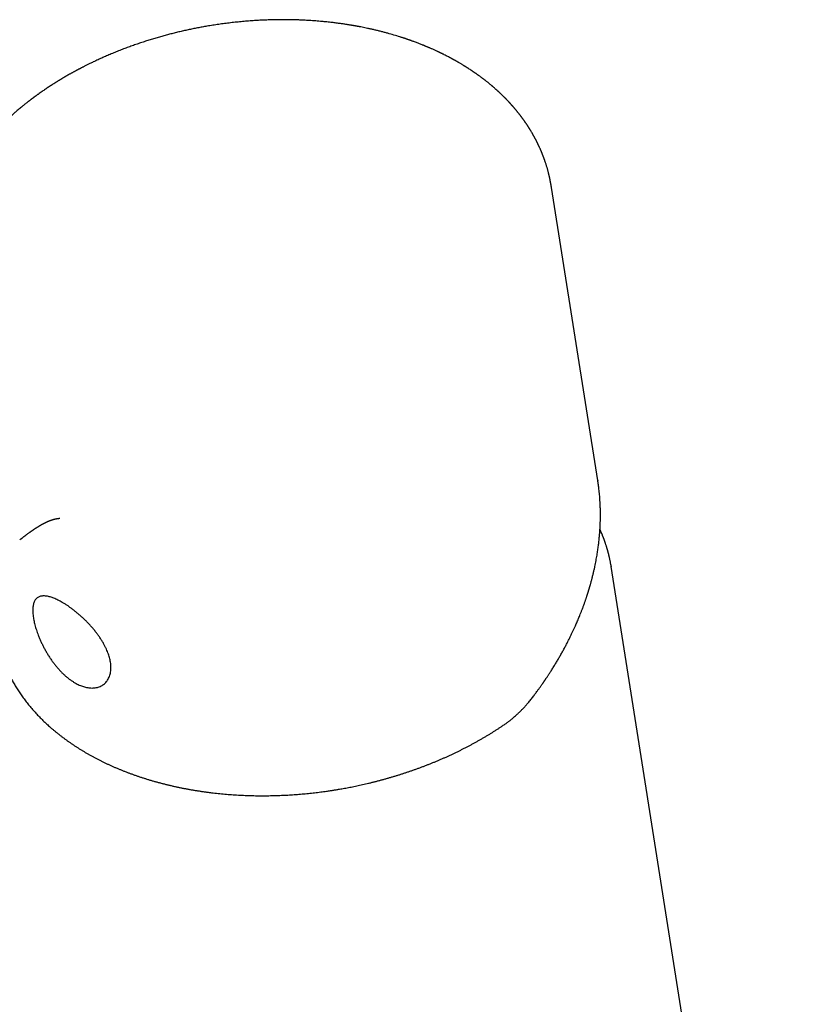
# Model space of a CAD drawing. Header units: millimetres. Extents: x 8 to 536, y 12 to 440.
# Tile 7 of 11: x 469 to 528, y 147 to 221. Entities that reach past the tile are written whole.
import ezdxf

# ---------------------------------------------------------------- set-up
doc = ezdxf.new("R2010")
doc.units = ezdxf.units.MM

msp = doc.modelspace()

# ---------------------------------------------------------------- linework, layer by layer
at = {"color": 7, "linetype": 'Continuous', "lineweight": 30}
for p, q in [((509.161, 208.304), (509.161, 208.301)), ((512.646, 186.278), (509.163, 208.301)), ((512.644, 186.278), (512.649, 186.25)), ((512.65, 186.25), (512.649, 186.255)), ((513.651, 179.827), (513.654, 179.81)), ((528.027, 88.928), (513.655, 179.81))]:
    msp.add_line(p, q, dxfattribs=at)
for points, knots in [([(509.163, 208.304), (509.162, 208.315), (509.159, 208.334), (509.155, 208.359), (509.151, 208.378), (509.149, 208.392), (509.145, 208.417), (509.139, 208.452), (509.132, 208.497), (509.124, 208.543), (509.115, 208.593), (509.105, 208.646), (509.096, 208.696), (509.087, 208.74), (509.08, 208.78), (509.072, 208.818), (509.065, 208.856), (509.057, 208.894), (509.049, 208.932), (509.041, 208.972), (509.032, 209.012), (509.024, 209.051), (509.016, 209.084), (509.01, 209.112), (509.005, 209.135), (509, 209.156), (508.995, 209.175), (508.99, 209.198), (508.983, 209.227), (508.975, 209.263), (508.964, 209.306), (508.954, 209.349), (508.943, 209.392), (508.928, 209.453), (508.907, 209.533), (508.88, 209.633), (508.852, 209.731), (508.825, 209.825), (508.796, 209.921), (508.766, 210.017), (508.737, 210.11), (508.71, 210.191), (508.686, 210.264), (508.664, 210.326), (508.644, 210.385), (508.624, 210.442), (508.603, 210.498), (508.581, 210.558), (508.56, 210.615), (508.541, 210.666), (508.525, 210.708), (508.511, 210.743), (508.499, 210.773), (508.488, 210.801), (508.476, 210.832), (508.462, 210.867), (508.447, 210.904), (508.43, 210.945), (508.412, 210.989), (508.395, 211.029), (508.381, 211.062), (508.372, 211.084), (508.364, 211.101), (508.357, 211.119), (508.347, 211.141), (508.334, 211.172), (508.318, 211.209), (508.297, 211.255), (508.274, 211.306), (508.248, 211.363), (508.227, 211.41), (508.21, 211.445), (508.2, 211.467), (508.191, 211.486), (508.184, 211.502), (508.176, 211.517), (508.167, 211.536), (508.155, 211.562), (508.14, 211.592), (508.122, 211.631), (508.102, 211.672), (508.082, 211.712), (508.065, 211.745), (508.051, 211.773), (508.038, 211.799), (508.025, 211.823), (508.013, 211.848), (507.999, 211.875), (507.983, 211.904), (507.965, 211.939), (507.944, 211.979), (507.924, 212.018), (507.904, 212.054), (507.886, 212.087), (507.868, 212.12), (507.85, 212.153), (507.832, 212.186), (507.815, 212.216), (507.801, 212.242), (507.79, 212.261), (507.781, 212.277), (507.772, 212.292), (507.762, 212.309), (507.75, 212.332), (507.734, 212.358), (507.718, 212.387), (507.694, 212.428), (507.664, 212.478), (507.629, 212.538), (507.594, 212.595), (507.565, 212.643), (507.541, 212.681), (507.524, 212.709), (507.51, 212.732), (507.497, 212.753), (507.484, 212.773), (507.469, 212.797), (507.45, 212.828), (507.426, 212.864), (507.401, 212.904), (507.374, 212.944), (507.349, 212.983), (507.323, 213.022), (507.298, 213.06), (507.274, 213.096), (507.251, 213.129), (507.231, 213.159), (507.213, 213.185), (507.195, 213.21), (507.178, 213.236), (507.158, 213.264), (507.137, 213.294), (507.114, 213.327), (507.088, 213.364), (507.059, 213.405), (507.026, 213.45), (506.996, 213.491), (506.971, 213.526), (506.952, 213.551), (506.937, 213.571), (506.926, 213.586), (506.915, 213.601), (506.902, 213.619), (506.885, 213.64), (506.858, 213.677), (506.821, 213.724), (506.778, 213.781), (506.74, 213.829), (506.708, 213.871), (506.681, 213.905), (506.656, 213.935), (506.635, 213.961), (506.619, 213.982), (506.607, 213.997), (506.597, 214.009), (506.588, 214.02), (506.576, 214.035), (506.558, 214.057), (506.535, 214.085), (506.509, 214.117), (506.482, 214.149), (506.457, 214.179), (506.432, 214.208), (506.409, 214.236), (506.386, 214.263), (506.363, 214.29), (506.34, 214.316), (506.318, 214.342), (506.295, 214.369), (506.271, 214.396), (506.249, 214.421), (506.23, 214.443), (506.215, 214.459), (506.205, 214.471), (506.197, 214.48), (506.189, 214.489), (506.178, 214.501), (506.166, 214.514), (506.149, 214.534), (506.125, 214.56), (506.096, 214.593), (506.063, 214.629), (506.028, 214.667), (505.992, 214.705), (505.956, 214.745), (505.921, 214.782), (505.888, 214.817), (505.857, 214.849), (505.829, 214.878), (505.805, 214.903), (505.788, 214.921), (505.776, 214.933), (505.767, 214.943), (505.757, 214.953), (505.744, 214.966), (505.727, 214.983), (505.706, 215.005), (505.679, 215.032), (505.65, 215.061), (505.621, 215.091), (505.591, 215.12), (505.562, 215.149), (505.526, 215.185), (505.483, 215.227), (505.434, 215.275), (505.387, 215.319), (505.345, 215.36), (505.307, 215.396), (505.274, 215.427), (505.245, 215.453), (505.218, 215.479), (505.19, 215.505), (505.16, 215.532), (505.128, 215.561), (505.093, 215.593), (505.053, 215.629), (505.008, 215.67), (504.956, 215.716), (504.899, 215.766), (504.849, 215.81), (504.808, 215.845), (504.781, 215.868), (504.759, 215.888), (504.741, 215.903), (504.728, 215.914), (504.718, 215.923), (504.707, 215.932), (504.692, 215.945), (504.671, 215.962), (504.647, 215.983), (504.609, 216.015), (504.56, 216.055), (504.503, 216.103), (504.446, 216.149), (504.386, 216.198), (504.322, 216.249), (504.256, 216.302), (504.203, 216.343), (504.165, 216.372), (504.141, 216.391), (504.122, 216.406), (504.105, 216.419), (504.086, 216.434), (504.062, 216.452), (504.031, 216.476), (503.994, 216.504), (503.952, 216.535), (503.892, 216.581), (503.813, 216.639), (503.737, 216.695), (503.678, 216.737), (503.639, 216.766), (503.601, 216.793), (503.567, 216.817), (503.54, 216.836), (503.52, 216.85), (503.505, 216.861), (503.49, 216.871), (503.475, 216.882), (503.452, 216.898), (503.421, 216.919), (503.379, 216.948), (503.331, 216.981), (503.28, 217.016), (503.226, 217.053), (503.104, 217.135), (502.984, 217.214), (502.867, 217.289), (502.827, 217.314), (502.791, 217.337), (502.761, 217.357), (502.734, 217.373), (502.712, 217.387), (502.69, 217.401), (502.666, 217.416), (502.639, 217.433), (502.598, 217.458), (502.544, 217.491), (502.476, 217.533), (502.399, 217.579), (502.316, 217.629), (502.243, 217.672), (502.182, 217.707), (502.137, 217.733), (502.091, 217.76), (502.043, 217.787), (501.997, 217.813), (501.956, 217.837), (501.921, 217.856), (501.891, 217.873), (501.862, 217.889), (501.828, 217.908), (501.787, 217.931), (501.74, 217.956), (501.691, 217.983), (501.641, 218.01), (501.589, 218.038), (501.535, 218.067), (501.46, 218.107), (501.36, 218.159), (501.233, 218.224), (501.13, 218.276), (501.054, 218.314), (501.009, 218.337), (500.967, 218.357), (500.931, 218.375), (500.9, 218.39), (500.875, 218.402), (500.856, 218.412), (500.84, 218.419), (500.823, 218.428), (500.8, 218.439), (500.771, 218.453), (500.735, 218.47), (500.692, 218.49), (500.645, 218.513), (500.543, 218.56), (500.387, 218.633), (500.217, 218.709), (500.088, 218.766), (500.004, 218.802), (499.924, 218.836), (499.85, 218.868), (499.781, 218.897), (499.718, 218.923), (499.661, 218.947), (499.614, 218.966), (499.577, 218.981), (499.546, 218.994), (499.511, 219.008), (499.471, 219.024), (499.402, 219.052), (499.307, 219.09), (499.186, 219.137), (499.062, 219.184), (498.936, 219.232), (498.822, 219.274), (498.724, 219.31), (498.642, 219.339), (498.566, 219.366), (498.495, 219.391), (498.43, 219.414), (498.376, 219.433), (498.33, 219.449), (498.294, 219.461), (498.261, 219.472), (498.232, 219.482), (498.21, 219.49), (498.194, 219.495), (498.18, 219.5), (498.163, 219.505), (498.142, 219.513), (498.112, 219.523), (498.074, 219.535), (498.027, 219.551), (497.971, 219.569), (497.908, 219.59), (497.836, 219.613), (497.636, 219.676), (497.308, 219.777), (496.919, 219.888), (496.596, 219.975), (496.342, 220.041), (496.087, 220.105), (495.833, 220.166), (495.583, 220.223), (495.348, 220.274), (495.129, 220.319), (494.925, 220.36), (494.766, 220.391), (494.649, 220.413), (494.576, 220.427), (494.507, 220.439), (494.446, 220.45), (494.392, 220.46), (494.348, 220.468), (494.313, 220.474), (494.286, 220.479), (494.261, 220.483), (494.235, 220.487), (494.203, 220.493), (494.162, 220.5), (494.114, 220.508), (494.059, 220.517), (493.989, 220.528), (493.902, 220.542), (493.798, 220.559), (493.685, 220.576), (493.563, 220.595), (493.431, 220.614), (493.289, 220.634), (493.139, 220.654), (492.981, 220.675), (492.822, 220.695), (492.647, 220.716), (492.46, 220.737), (492.261, 220.758), (492.042, 220.781), (491.806, 220.803), (491.553, 220.824), (491.31, 220.843), (491.076, 220.859), (490.853, 220.873), (490.64, 220.885), (490.438, 220.895), (490.246, 220.903), (490.062, 220.91), (489.886, 220.915), (489.716, 220.92), (489.549, 220.923), (489.383, 220.926), (489.217, 220.927), (489.051, 220.928), (488.803, 220.928), (488.473, 220.924), (488.061, 220.915), (487.65, 220.901), (487.24, 220.882), (486.816, 220.857), (486.378, 220.826), (485.925, 220.788), (485.475, 220.743), (485.027, 220.693), (484.58, 220.638), (484.136, 220.576), (483.693, 220.509), (483.28, 220.441), (482.896, 220.374), (482.541, 220.307), (482.187, 220.236), (481.835, 220.163), (481.483, 220.085), (481.13, 220.003), (480.782, 219.918), (480.439, 219.831), (480.102, 219.742), (479.76, 219.647), (479.414, 219.547), (479.063, 219.442), (478.709, 219.331), (478.35, 219.215), (477.988, 219.093), (477.622, 218.964), (477.253, 218.83), (476.88, 218.689), (476.511, 218.544), (476.147, 218.395), (475.788, 218.244), (475.426, 218.086), (475.063, 217.921), (474.778, 217.788), (474.574, 217.69), (474.454, 217.632), (474.342, 217.576), (474.237, 217.525), (474.141, 217.476), (474.053, 217.432), (473.97, 217.39), (473.893, 217.35), (473.823, 217.314), (473.762, 217.282), (473.711, 217.255), (473.672, 217.235), (473.643, 217.22), (473.621, 217.208), (473.597, 217.195), (473.57, 217.181), (473.535, 217.162), (473.493, 217.14), (473.444, 217.113), (473.39, 217.084), (473.331, 217.052), (473.268, 217.018), (473.2, 216.981), (473.13, 216.942), (473.058, 216.902), (472.987, 216.862), (472.852, 216.786), (472.655, 216.673), (472.395, 216.52), (472.131, 216.361), (471.866, 216.197), (471.603, 216.03), (471.347, 215.863), (471.1, 215.699), (470.886, 215.552), (470.702, 215.424), (470.577, 215.335), (470.487, 215.27), (470.431, 215.23), (470.381, 215.193), (470.337, 215.161), (470.299, 215.134), (470.269, 215.111), (470.244, 215.093), (470.228, 215.081), (470.217, 215.073), (470.208, 215.066), (470.197, 215.058), (470.181, 215.046), (470.161, 215.031), (470.136, 215.012), (470.106, 214.99), (470.075, 214.967), (470.043, 214.943), (470.011, 214.918), (469.939, 214.864), (469.849, 214.795), (469.74, 214.71), (469.652, 214.641), (469.559, 214.567), (469.458, 214.486), (469.348, 214.397), (469.233, 214.303), (469.112, 214.202), (468.987, 214.096), (468.867, 213.993), (468.753, 213.894), (468.647, 213.8), (468.54, 213.705), (468.432, 213.607), (468.324, 213.508), (468.24, 213.43), (468.182, 213.376), (468.152, 213.347), (468.127, 213.324), (468.106, 213.304), (468.091, 213.29), (468.077, 213.276), (468.061, 213.261), (468.039, 213.24), (468.013, 213.215), (467.974, 213.177), (467.924, 213.129), (467.861, 213.068), (467.794, 213.002), (467.701, 212.909), (467.585, 212.792), (467.479, 212.683), (467.405, 212.606), (467.365, 212.563), (467.327, 212.523), (467.293, 212.487), (467.266, 212.459), (467.245, 212.436), (467.23, 212.42), (467.215, 212.404), (467.198, 212.386), (467.177, 212.363), (467.152, 212.336), (467.121, 212.302), (467.087, 212.265), (467.044, 212.218), (466.994, 212.162), (466.939, 212.101), (466.889, 212.045), (466.843, 211.992), (466.801, 211.944), (466.762, 211.899), (466.725, 211.856), (466.69, 211.816), (466.658, 211.778), (466.628, 211.743), (466.604, 211.715), (466.586, 211.693), (466.569, 211.673), (466.55, 211.65), (466.527, 211.623), (466.5, 211.59), (466.469, 211.552), (466.414, 211.486), (466.337, 211.39), (466.26, 211.295), (466.205, 211.225), (466.172, 211.183), (466.139, 211.14), (466.108, 211.1), (466.08, 211.064), (466.058, 211.035), (466.041, 211.013), (466.029, 210.997), (466.02, 210.985), (466.011, 210.973), (466, 210.959), (465.986, 210.94), (465.967, 210.915), (465.945, 210.886), (465.922, 210.855), (465.899, 210.824), (465.876, 210.793), (465.854, 210.762), (465.818, 210.714), (465.769, 210.646), (465.721, 210.578), (465.685, 210.528), (465.663, 210.497), (465.64, 210.464), (465.618, 210.432), (465.596, 210.4), (465.577, 210.373), (465.562, 210.351), (465.55, 210.334), (465.54, 210.32), (465.532, 210.308), (465.525, 210.298), (465.517, 210.285), (465.504, 210.267), (465.487, 210.242), (465.466, 210.211), (465.443, 210.176), (465.418, 210.139), (465.39, 210.096), (465.359, 210.05), (465.326, 210), (465.293, 209.949), (465.261, 209.898), (465.229, 209.849), (465.201, 209.804), (465.176, 209.764), (465.154, 209.729), (465.134, 209.697), (465.113, 209.663), (465.089, 209.624), (465.061, 209.579), (465.03, 209.526), (464.992, 209.464), (464.949, 209.391), (464.9, 209.308), (464.86, 209.239), (464.829, 209.183), (464.807, 209.144), (464.787, 209.11), (464.771, 209.082), (464.76, 209.061), (464.753, 209.048), (464.747, 209.037), (464.74, 209.025), (464.731, 209.009), (464.719, 208.987), (464.705, 208.961), (464.689, 208.932), (464.666, 208.889), (464.638, 208.838), (464.607, 208.778), (464.576, 208.719), (464.546, 208.662), (464.518, 208.607), (464.493, 208.559), (464.474, 208.521), (464.46, 208.493), (464.45, 208.473), (464.441, 208.455), (464.432, 208.437), (464.421, 208.415), (464.406, 208.384), (464.388, 208.346), (464.367, 208.304), (464.346, 208.26), (464.324, 208.213), (464.301, 208.165), (464.278, 208.115), (464.255, 208.066), (464.233, 208.016), (464.21, 207.967), (464.189, 207.92), (464.17, 207.876), (464.154, 207.84), (464.142, 207.812), (464.131, 207.789), (464.121, 207.765), (464.108, 207.735), (464.093, 207.7), (464.077, 207.662), (464.06, 207.622), (464.043, 207.581), (464.026, 207.54), (464.01, 207.499), (463.993, 207.458), (463.977, 207.419), (463.964, 207.385), (463.953, 207.357), (463.944, 207.333), (463.935, 207.312), (463.926, 207.287), (463.914, 207.257), (463.9, 207.221), (463.885, 207.181), (463.869, 207.139), (463.854, 207.097), (463.838, 207.056), (463.823, 207.013), (463.807, 206.968), (463.791, 206.924), (463.776, 206.883), (463.763, 206.846), (463.752, 206.813), (463.74, 206.779), (463.728, 206.743), (463.714, 206.702), (463.699, 206.657), (463.682, 206.605), (463.664, 206.549), (463.646, 206.49), (463.627, 206.432), (463.61, 206.376), (463.595, 206.325), (463.581, 206.28), (463.57, 206.243), (463.561, 206.209), (463.552, 206.18), (463.544, 206.153), (463.537, 206.126), (463.529, 206.097), (463.52, 206.065), (463.51, 206.03), (463.501, 205.996), (463.492, 205.964), (463.484, 205.936), (463.476, 205.905), (463.468, 205.874), (463.46, 205.844), (463.454, 205.818), (463.449, 205.798), (463.444, 205.781), (463.44, 205.764), (463.435, 205.742), (463.428, 205.716), (463.42, 205.685), (463.411, 205.644), (463.4, 205.598), (463.388, 205.549), (463.378, 205.504), (463.369, 205.464), (463.361, 205.429), (463.354, 205.397), (463.348, 205.368), (463.342, 205.34), (463.335, 205.31), (463.328, 205.276), (463.32, 205.237), (463.311, 205.19), (463.301, 205.14), (463.291, 205.089), (463.281, 205.037), (463.272, 204.991), (463.265, 204.952), (463.26, 204.923), (463.256, 204.897), (463.252, 204.876), (463.249, 204.859), (463.246, 204.842), (463.243, 204.824), (463.239, 204.801), (463.235, 204.774), (463.23, 204.744), (463.225, 204.713), (463.22, 204.683), (463.212, 204.629), (463.201, 204.554), (463.188, 204.46), (463.178, 204.385), (463.17, 204.328), (463.165, 204.286), (463.16, 204.242), (463.155, 204.196), (463.149, 204.145), (463.144, 204.097), (463.139, 204.052), (463.136, 204.014), (463.132, 203.981), (463.13, 203.956), (463.129, 203.939), (463.127, 203.925), (463.126, 203.911), (463.124, 203.892), (463.122, 203.867), (463.12, 203.837), (463.117, 203.803), (463.114, 203.766), (463.111, 203.726), (463.108, 203.684), (463.106, 203.646), (463.104, 203.616), (463.103, 203.595), (463.102, 203.578), (463.1, 203.557), (463.099, 203.527), (463.097, 203.485), (463.094, 203.436), (463.092, 203.383), (463.09, 203.33), (463.088, 203.277), (463.086, 203.229), (463.085, 203.189), (463.085, 203.155), (463.084, 203.126), (463.084, 203.097), (463.083, 203.06), (463.082, 203.013), (463.082, 202.958), (463.082, 202.903), (463.082, 202.85), (463.082, 202.797), (463.083, 202.736), (463.084, 202.665), (463.086, 202.582), (463.089, 202.513), (463.091, 202.456), (463.093, 202.412), (463.095, 202.368), (463.097, 202.326), (463.099, 202.285), (463.101, 202.243), (463.104, 202.193), (463.108, 202.137), (463.112, 202.078), (463.116, 202.023), (463.12, 201.975), (463.123, 201.937), (463.126, 201.906), (463.128, 201.877), (463.131, 201.846), (463.134, 201.813), (463.138, 201.78), (463.141, 201.748), (463.144, 201.719), (463.146, 201.695), (463.149, 201.672), (463.151, 201.648), (463.154, 201.622), (463.158, 201.592), (463.162, 201.557), (463.167, 201.515), (463.172, 201.47), (463.178, 201.426), (463.184, 201.379), (463.19, 201.335), (463.195, 201.301), (463.198, 201.276), (463.201, 201.258), (463.204, 201.237), (463.207, 201.213), (463.211, 201.185), (463.216, 201.154), (463.22, 201.127), (463.224, 201.106), (463.226, 201.087), (463.23, 201.063), (463.233, 201.046), (463.234, 201.036)], [0, 0, 0, 0, 0.000444, 0.000803, 0.001079, 0.001274, 0.00143, 0.002274, 0.00302, 0.003726, 0.004642, 0.005672, 0.006566, 0.007374, 0.008059, 0.008761, 0.00947, 0.010179, 0.010881, 0.0116, 0.01242, 0.013164, 0.013795, 0.014309, 0.014744, 0.01512, 0.015463, 0.015883, 0.016392, 0.017157, 0.01799, 0.018833, 0.019685, 0.020481, 0.022324, 0.02441, 0.026338, 0.028069, 0.030022, 0.032, 0.033801, 0.035609, 0.036904, 0.038169, 0.039379, 0.040488, 0.041607, 0.042833, 0.044138, 0.045073, 0.04598, 0.046704, 0.047251, 0.047808, 0.04844, 0.049147, 0.049966, 0.050765, 0.051667, 0.052673, 0.053255, 0.053721, 0.054071, 0.054318, 0.054819, 0.055466, 0.056259, 0.057128, 0.058306, 0.059506, 0.060725, 0.061256, 0.061718, 0.062112, 0.062439, 0.06271, 0.063099, 0.063642, 0.064335, 0.065049, 0.066063, 0.066944, 0.067619, 0.068196, 0.068733, 0.069238, 0.069796, 0.070324, 0.070946, 0.07169, 0.072556, 0.073497, 0.074206, 0.074918, 0.075632, 0.076349, 0.077068, 0.077742, 0.078301, 0.078744, 0.079044, 0.079323, 0.079705, 0.08019, 0.080778, 0.081439, 0.082085, 0.083461, 0.084747, 0.085993, 0.087255, 0.087922, 0.088542, 0.089071, 0.089509, 0.089916, 0.090408, 0.091115, 0.091949, 0.092859, 0.09376, 0.094651, 0.095516, 0.09637, 0.097202, 0.097944, 0.098637, 0.099215, 0.099746, 0.100329, 0.100966, 0.101657, 0.102393, 0.103229, 0.104163, 0.105196, 0.106317, 0.107022, 0.107603, 0.10806, 0.108395, 0.10869, 0.109092, 0.109602, 0.110205, 0.111618, 0.112937, 0.114161, 0.115033, 0.115848, 0.11657, 0.117186, 0.117696, 0.118022, 0.118283, 0.118505, 0.118847, 0.119332, 0.120044, 0.120849, 0.121617, 0.122348, 0.123042, 0.123698, 0.124343, 0.125026, 0.125622, 0.126244, 0.126894, 0.12757, 0.128217, 0.128743, 0.129148, 0.129413, 0.129598, 0.12982, 0.130098, 0.130431, 0.130819, 0.131519, 0.132349, 0.133257, 0.134188, 0.135141, 0.136117, 0.137115, 0.137913, 0.138725, 0.139499, 0.140123, 0.140593, 0.140854, 0.141054, 0.141309, 0.14163, 0.142018, 0.142609, 0.143308, 0.144072, 0.144827, 0.145573, 0.146309, 0.147036, 0.148309, 0.14955, 0.150712, 0.151761, 0.152699, 0.153501, 0.154168, 0.154793, 0.155497, 0.156194, 0.156955, 0.157785, 0.158735, 0.159818, 0.161035, 0.162385, 0.163869, 0.16458, 0.165209, 0.165728, 0.166139, 0.166441, 0.166638, 0.166841, 0.167209, 0.167679, 0.168252, 0.168928, 0.170271, 0.17158, 0.172848, 0.174076, 0.175647, 0.177124, 0.1785, 0.179112, 0.179644, 0.180073, 0.180403, 0.180754, 0.181308, 0.181984, 0.18278, 0.183697, 0.184695, 0.186694, 0.188743, 0.189577, 0.190419, 0.191241, 0.191952, 0.192543, 0.192925, 0.193233, 0.193509, 0.193827, 0.194191, 0.194922, 0.195787, 0.196784, 0.197879, 0.198982, 0.200091, 0.205383, 0.206266, 0.20707, 0.207779, 0.208393, 0.208912, 0.209336, 0.209736, 0.210194, 0.210746, 0.211362, 0.212581, 0.213928, 0.215404, 0.217024, 0.218799, 0.21963, 0.22049, 0.221381, 0.222302, 0.223213, 0.223997, 0.224664, 0.225216, 0.225659, 0.226334, 0.227115, 0.227999, 0.228926, 0.229873, 0.23084, 0.231827, 0.232833, 0.235026, 0.237348, 0.239799, 0.240651, 0.241497, 0.242251, 0.242904, 0.243456, 0.2439, 0.244245, 0.244495, 0.244756, 0.245171, 0.245702, 0.246346, 0.247106, 0.247974, 0.248876, 0.252507, 0.256266, 0.257779, 0.259261, 0.260642, 0.261922, 0.263102, 0.26418, 0.265159, 0.266047, 0.26656, 0.267056, 0.267639, 0.268325, 0.269114, 0.271103, 0.273135, 0.275205, 0.277312, 0.279458, 0.280878, 0.28223, 0.283489, 0.284655, 0.285726, 0.286704, 0.287344, 0.287936, 0.28848, 0.28897, 0.289341, 0.289578, 0.28976, 0.290022, 0.290374, 0.290815, 0.291458, 0.292227, 0.293124, 0.294149, 0.2953, 0.296579, 0.303786, 0.311033, 0.314963, 0.318906, 0.322861, 0.326792, 0.330609, 0.334309, 0.337466, 0.340531, 0.343502, 0.344643, 0.345764, 0.346791, 0.347702, 0.348498, 0.349178, 0.349667, 0.350071, 0.350392, 0.350757, 0.351242, 0.351837, 0.352548, 0.353373, 0.354275, 0.355676, 0.35721, 0.358878, 0.360679, 0.362614, 0.364682, 0.366884, 0.369216, 0.371559, 0.37386, 0.376809, 0.379686, 0.382489, 0.386253, 0.389874, 0.393355, 0.396693, 0.399888, 0.402888, 0.405751, 0.408475, 0.411063, 0.413562, 0.415931, 0.418273, 0.42061, 0.422941, 0.425267, 0.427588, 0.433371, 0.439129, 0.444862, 0.450572, 0.456258, 0.462577, 0.468868, 0.47513, 0.48137, 0.48759, 0.493792, 0.499975, 0.506142, 0.511152, 0.516152, 0.521142, 0.526122, 0.531092, 0.536102, 0.54121, 0.545981, 0.550835, 0.555775, 0.560799, 0.565909, 0.571105, 0.576387, 0.581755, 0.587213, 0.592761, 0.598399, 0.60413, 0.609617, 0.615186, 0.620838, 0.626574, 0.632394, 0.634454, 0.636391, 0.638204, 0.639894, 0.641459, 0.642901, 0.644218, 0.645523, 0.646677, 0.64768, 0.648532, 0.649232, 0.649601, 0.649962, 0.650324, 0.650771, 0.651343, 0.652038, 0.652858, 0.653803, 0.654757, 0.655812, 0.656966, 0.658162, 0.659365, 0.660575, 0.661794, 0.666181, 0.670666, 0.675246, 0.679922, 0.684654, 0.689275, 0.693766, 0.698125, 0.701108, 0.704026, 0.705155, 0.706237, 0.707198, 0.708034, 0.708746, 0.709334, 0.709797, 0.710136, 0.710285, 0.710426, 0.710644, 0.710943, 0.711323, 0.711815, 0.712397, 0.713016, 0.713636, 0.714256, 0.714877, 0.717809, 0.71956, 0.721315, 0.723079, 0.725177, 0.727396, 0.729737, 0.732199, 0.734783, 0.737485, 0.739681, 0.741918, 0.744195, 0.746511, 0.748867, 0.751252, 0.752025, 0.75269, 0.753247, 0.753697, 0.754039, 0.754281, 0.75463, 0.755116, 0.755735, 0.756415, 0.757716, 0.759129, 0.760654, 0.762276, 0.765527, 0.768741, 0.769744, 0.77074, 0.77166, 0.772469, 0.773167, 0.773597, 0.773971, 0.774291, 0.774672, 0.775181, 0.775805, 0.776551, 0.777414, 0.778283, 0.779752, 0.781115, 0.782372, 0.783523, 0.784589, 0.785577, 0.786516, 0.787405, 0.788244, 0.789032, 0.789703, 0.790086, 0.790481, 0.790983, 0.791591, 0.792305, 0.793125, 0.794044, 0.796661, 0.799341, 0.800249, 0.801163, 0.802084, 0.802984, 0.803762, 0.804411, 0.804831, 0.805171, 0.805431, 0.805637, 0.805925, 0.806318, 0.806865, 0.807521, 0.808187, 0.808849, 0.809507, 0.81016, 0.810808, 0.812584, 0.814458, 0.815109, 0.815773, 0.81645, 0.817141, 0.817829, 0.818436, 0.818849, 0.819207, 0.819508, 0.819752, 0.819941, 0.820165, 0.82055, 0.821071, 0.821727, 0.82251, 0.823296, 0.82405, 0.82517, 0.82621, 0.827172, 0.828335, 0.829357, 0.830273, 0.831095, 0.831824, 0.832459, 0.833114, 0.833906, 0.834862, 0.835934, 0.837121, 0.838743, 0.840428, 0.842174, 0.843019, 0.843845, 0.844548, 0.845123, 0.845569, 0.845781, 0.845955, 0.846198, 0.846536, 0.846969, 0.847497, 0.84812, 0.84877, 0.850067, 0.851276, 0.852396, 0.853637, 0.854747, 0.855724, 0.856565, 0.857024, 0.857429, 0.85778, 0.858096, 0.858494, 0.859151, 0.859939, 0.860779, 0.861668, 0.862608, 0.863593, 0.864585, 0.865574, 0.86656, 0.867543, 0.868523, 0.869411, 0.870134, 0.870692, 0.871064, 0.871537, 0.872123, 0.872822, 0.873615, 0.874416, 0.875216, 0.876037, 0.876856, 0.877674, 0.878466, 0.879149, 0.879705, 0.880148, 0.880522, 0.880995, 0.881596, 0.882315, 0.883137, 0.883967, 0.884787, 0.885599, 0.886403, 0.887328, 0.888225, 0.889036, 0.889758, 0.890391, 0.890991, 0.891726, 0.892511, 0.893402, 0.894401, 0.89553, 0.896698, 0.897834, 0.898935, 0.900003, 0.900815, 0.901553, 0.902203, 0.902763, 0.903258, 0.903782, 0.904348, 0.904955, 0.905627, 0.906429, 0.906937, 0.907488, 0.908081, 0.908716, 0.909331, 0.909828, 0.910204, 0.910483, 0.910805, 0.911222, 0.911735, 0.912343, 0.91304, 0.914094, 0.915045, 0.915892, 0.916683, 0.917355, 0.917953, 0.918515, 0.919043, 0.919595, 0.920232, 0.921004, 0.921911, 0.922901, 0.923897, 0.924898, 0.925904, 0.92655, 0.92714, 0.927636, 0.92804, 0.92835, 0.928623, 0.928993, 0.929425, 0.929943, 0.930541, 0.931142, 0.931731, 0.932307, 0.934262, 0.936064, 0.937728, 0.938547, 0.939355, 0.940191, 0.941061, 0.942022, 0.943089, 0.943852, 0.944622, 0.94526, 0.945754, 0.946041, 0.946269, 0.94654, 0.946863, 0.947361, 0.947947, 0.948599, 0.949308, 0.950074, 0.950897, 0.951733, 0.952246, 0.95263, 0.952909, 0.953227, 0.953852, 0.954633, 0.95564, 0.956653, 0.957669, 0.95869, 0.959688, 0.960395, 0.961029, 0.961589, 0.962105, 0.962685, 0.963684, 0.964762, 0.965814, 0.966839, 0.967837, 0.96881, 0.970336, 0.971892, 0.973519, 0.974315, 0.975139, 0.975991, 0.976824, 0.977536, 0.978295, 0.979206, 0.980334, 0.981463, 0.982525, 0.983457, 0.984194, 0.984655, 0.985197, 0.985792, 0.986403, 0.987027, 0.98765, 0.988184, 0.98862, 0.989026, 0.989455, 0.98991, 0.990451, 0.991102, 0.99184, 0.992773, 0.993614, 0.994406, 0.995165, 0.99588, 0.996187, 0.996469, 0.996822, 0.997262, 0.997709, 0.998233, 0.998745, 0.999, 0.999277, 0.999607, 1, 1, 1, 1]), ([(507.708, 169.933), (507.74, 169.975), (507.804, 170.058), (507.895, 170.179), (507.981, 170.294), (508.061, 170.401), (508.135, 170.503), (508.204, 170.597), (508.269, 170.688), (508.33, 170.773), (508.387, 170.854), (508.438, 170.926), (508.483, 170.99), (508.521, 171.044), (508.552, 171.09), (508.578, 171.128), (508.598, 171.157), (508.613, 171.178), (508.623, 171.193), (508.631, 171.205), (508.638, 171.215), (508.645, 171.226), (508.656, 171.241), (508.671, 171.263), (508.692, 171.294), (508.719, 171.334), (508.752, 171.383), (508.791, 171.44), (508.835, 171.507), (508.886, 171.584), (508.942, 171.669), (509.003, 171.763), (509.07, 171.865), (509.141, 171.976), (509.217, 172.096), (509.297, 172.225), (509.382, 172.362), (509.464, 172.497), (509.543, 172.628), (509.617, 172.753), (509.69, 172.878), (509.762, 173.002), (509.861, 173.174), (509.984, 173.394), (510.129, 173.658), (510.265, 173.914), (510.393, 174.161), (510.513, 174.399), (510.625, 174.627), (510.729, 174.846), (510.828, 175.055), (510.915, 175.247), (510.993, 175.422), (511.063, 175.581), (511.13, 175.737), (511.197, 175.896), (511.264, 176.059), (511.336, 176.237), (511.413, 176.432), (511.494, 176.643), (511.575, 176.861), (511.638, 177.038), (511.685, 177.17), (511.715, 177.257), (511.745, 177.345), (511.775, 177.432), (511.803, 177.517), (511.83, 177.6), (511.856, 177.679), (511.88, 177.754), (511.901, 177.82), (511.918, 177.874), (511.931, 177.916), (511.941, 177.948), (511.949, 177.975), (511.956, 177.996), (511.962, 178.017), (511.969, 178.041), (511.98, 178.075), (511.992, 178.116), (512.007, 178.166), (512.024, 178.223), (512.043, 178.29), (512.065, 178.365), (512.089, 178.449), (512.115, 178.542), (512.143, 178.643), (512.172, 178.749), (512.201, 178.86), (512.23, 178.973), (512.26, 179.092), (512.29, 179.213), (512.319, 179.334), (512.346, 179.453), (512.382, 179.611), (512.424, 179.804), (512.471, 180.032), (512.514, 180.251), (512.552, 180.461), (512.586, 180.662), (512.618, 180.854), (512.645, 181.037), (512.67, 181.213), (512.693, 181.382), (512.713, 181.545), (512.731, 181.703), (512.747, 181.852), (512.761, 181.992), (512.774, 182.124), (512.784, 182.248), (512.793, 182.365), (512.8, 182.455), (512.804, 182.52), (512.807, 182.562), (512.81, 182.602), (512.812, 182.64), (512.814, 182.674), (512.816, 182.702), (512.817, 182.725), (512.818, 182.748), (512.82, 182.774), (512.821, 182.805), (512.823, 182.843), (512.825, 182.888), (512.828, 182.941), (512.83, 183.001), (512.833, 183.066), (512.835, 183.138), (512.838, 183.216), (512.84, 183.298), (512.844, 183.485), (512.846, 183.774), (512.84, 184.162), (512.828, 184.494), (512.812, 184.77), (512.797, 184.991), (512.779, 185.207), (512.759, 185.416), (512.741, 185.577), (512.727, 185.693), (512.718, 185.765), (512.709, 185.836), (512.7, 185.906), (512.691, 185.973), (512.681, 186.04), (512.672, 186.103), (512.664, 186.161), (512.656, 186.209), (512.652, 186.238), (512.65, 186.25)], [0, 0, 0, 0, 0.0084365, 0.0164208, 0.023953, 0.031033, 0.0376609, 0.0438367, 0.0495603, 0.0553341, 0.060561, 0.065241, 0.069374, 0.0729603, 0.0758522, 0.0782539, 0.0801652, 0.0814783, 0.0823855, 0.0830626, 0.0837393, 0.0844165, 0.0850943, 0.0867088, 0.0885736, 0.0912254, 0.0943466, 0.0979371, 0.1023048, 0.1072111, 0.1126559, 0.1186392, 0.1251608, 0.1322206, 0.1398184, 0.147954, 0.1566274, 0.1658381, 0.173452, 0.1813472, 0.1891934, 0.1969303, 0.204558, 0.2214871, 0.2378522, 0.2536534, 0.2688911, 0.2835657, 0.2974303, 0.3107524, 0.3235323, 0.3357705, 0.3457298, 0.3552995, 0.364615, 0.374172, 0.3840164, 0.3941479, 0.406457, 0.4191641, 0.4322691, 0.4457716, 0.4509143, 0.4561124, 0.4613658, 0.4666744, 0.4718085, 0.476538, 0.481593, 0.4860867, 0.4900192, 0.4933906, 0.495684, 0.4976185, 0.4991942, 0.5004112, 0.5013989, 0.5029245, 0.5048617, 0.5073709, 0.5102955, 0.5137406, 0.5177061, 0.5221917, 0.5271972, 0.5327224, 0.5387671, 0.545331, 0.5516673, 0.5584217, 0.565594, 0.5729116, 0.5801078, 0.5871824, 0.5941356, 0.6082316, 0.6218015, 0.6348458, 0.6473651, 0.6593599, 0.6708309, 0.6817785, 0.6922615, 0.7023921, 0.7121733, 0.7216057, 0.7306894, 0.7389351, 0.7468689, 0.7543799, 0.7614099, 0.7679592, 0.770587, 0.7731287, 0.7755843, 0.7779446, 0.7800125, 0.7817098, 0.7829709, 0.7842391, 0.7858185, 0.7877091, 0.7899108, 0.7927353, 0.7959471, 0.799546, 0.8035319, 0.8079046, 0.812664, 0.8177343, 0.8228207, 0.8468555, 0.8705839, 0.8940073, 0.9079156, 0.921637, 0.9350135, 0.9480406, 0.960719, 0.9652805, 0.9697952, 0.9742632, 0.9786844, 0.983048, 0.9870874, 0.9912859, 0.9948777, 0.9978652, 1, 1, 1, 1]), ([(469.167, 181.815), (469.183, 181.828), (469.213, 181.851), (469.254, 181.882), (469.288, 181.908), (469.316, 181.929), (469.338, 181.947), (469.359, 181.963), (469.391, 181.987), (469.433, 182.02), (469.482, 182.057), (469.528, 182.092), (469.57, 182.124), (469.611, 182.155), (469.65, 182.184), (469.698, 182.22), (469.757, 182.264), (469.829, 182.317), (469.887, 182.36), (469.93, 182.391), (469.957, 182.41), (469.98, 182.427), (470.001, 182.442), (470.025, 182.459), (470.055, 182.48), (470.089, 182.504), (470.124, 182.529), (470.161, 182.554), (470.2, 182.581), (470.24, 182.609), (470.276, 182.633), (470.306, 182.653), (470.329, 182.668), (470.352, 182.683), (470.374, 182.698), (470.397, 182.713), (470.419, 182.727), (470.439, 182.74), (470.457, 182.751), (470.475, 182.763), (470.495, 182.776), (470.519, 182.791), (470.544, 182.806), (470.567, 182.821), (470.589, 182.834), (470.614, 182.849), (470.641, 182.866), (470.669, 182.882), (470.698, 182.899), (470.729, 182.917), (470.765, 182.938), (470.805, 182.961), (470.848, 182.985), (470.889, 183.007), (470.922, 183.025), (470.949, 183.04), (470.968, 183.05), (470.988, 183.06), (471.007, 183.07), (471.025, 183.079), (471.043, 183.088), (471.061, 183.097), (471.091, 183.112), (471.13, 183.131), (471.178, 183.154), (471.224, 183.175), (471.267, 183.194), (471.305, 183.21), (471.342, 183.226), (471.376, 183.239), (471.406, 183.252), (471.432, 183.262), (471.458, 183.272), (471.485, 183.282), (471.515, 183.293), (471.545, 183.304), (471.574, 183.313), (471.601, 183.322), (471.628, 183.331), (471.654, 183.339), (471.678, 183.347), (471.698, 183.353), (471.717, 183.358), (471.735, 183.363), (471.755, 183.369), (471.774, 183.374), (471.792, 183.378), (471.81, 183.383), (471.827, 183.387), (471.842, 183.39), (471.856, 183.394), (471.87, 183.397), (471.885, 183.4), (471.9, 183.403), (471.912, 183.406), (471.923, 183.408), (471.945, 183.412), (471.975, 183.417), (472.011, 183.423), (472.042, 183.427), (472.072, 183.43), (472.098, 183.433), (472.121, 183.435), (472.139, 183.436), (472.153, 183.436), (472.165, 183.437), (472.174, 183.437), (472.179, 183.437), (472.183, 183.437), (472.186, 183.437), (472.189, 183.436), (472.19, 183.436), (472.19, 183.436), (472.19, 183.436)], [0, 0, 0, 0, 0.012231, 0.022635, 0.031222, 0.037999, 0.043406, 0.048659, 0.053829, 0.067663, 0.081213, 0.091464, 0.102809, 0.11361, 0.123338, 0.133022, 0.150422, 0.169508, 0.188912, 0.196377, 0.203324, 0.209359, 0.214526, 0.220312, 0.227485, 0.237355, 0.24684, 0.257259, 0.267218, 0.277875, 0.289326, 0.296021, 0.301956, 0.308071, 0.314185, 0.320061, 0.326536, 0.331904, 0.336733, 0.340946, 0.346312, 0.353362, 0.36051, 0.366836, 0.371963, 0.378661, 0.386821, 0.39423, 0.401179, 0.410202, 0.419526, 0.43114, 0.443295, 0.454355, 0.46528, 0.471235, 0.47646, 0.481636, 0.487521, 0.492886, 0.497064, 0.502083, 0.508409, 0.522485, 0.535559, 0.550126, 0.562329, 0.573187, 0.584238, 0.594953, 0.603483, 0.611661, 0.619246, 0.627458, 0.63683, 0.647241, 0.656419, 0.664359, 0.674082, 0.682948, 0.690559, 0.6983, 0.703702, 0.710037, 0.71785, 0.72478, 0.731216, 0.737905, 0.744345, 0.750514, 0.755267, 0.760873, 0.767677, 0.773908, 0.778588, 0.783049, 0.78868, 0.807289, 0.823523, 0.840367, 0.85736, 0.874522, 0.891874, 0.906615, 0.921135, 0.934629, 0.948041, 0.956428, 0.964768, 0.972909, 0.980925, 0.990021, 1, 1, 1, 1]), ([(513.655, 179.811), (513.65, 179.841), (513.64, 179.904), (513.623, 180), (513.604, 180.103), (513.583, 180.212), (513.56, 180.327), (513.538, 180.428), (513.519, 180.514), (513.504, 180.579), (513.489, 180.642), (513.474, 180.701), (513.46, 180.76), (513.445, 180.818), (513.43, 180.874), (513.417, 180.922), (513.406, 180.963), (513.397, 180.995), (513.389, 181.023), (513.381, 181.051), (513.372, 181.082), (513.362, 181.116), (513.35, 181.157), (513.336, 181.204), (513.32, 181.258), (513.302, 181.318), (513.281, 181.384), (513.249, 181.483), (513.205, 181.613), (513.149, 181.77), (513.104, 181.894), (513.069, 181.985), (513.046, 182.044), (513.023, 182.102), (513, 182.16), (512.977, 182.216), (512.957, 182.264), (512.94, 182.304), (512.926, 182.337), (512.913, 182.367), (512.902, 182.394), (512.891, 182.418), (512.881, 182.44), (512.872, 182.461), (512.862, 182.483), (512.851, 182.51), (512.837, 182.541), (512.823, 182.572), (512.813, 182.592), (512.81, 182.601)], [0, 0, 0, 0, 0.030204, 0.062987, 0.09835, 0.136297, 0.176828, 0.219946, 0.243756, 0.26778, 0.290343, 0.311317, 0.3307, 0.353678, 0.373929, 0.391452, 0.405635, 0.417333, 0.426645, 0.436044, 0.447135, 0.459548, 0.473715, 0.490952, 0.510317, 0.531812, 0.555436, 0.581189, 0.638885, 0.695738, 0.751657, 0.77337, 0.794939, 0.816364, 0.837645, 0.858398, 0.877433, 0.890526, 0.902604, 0.913668, 0.923718, 0.932753, 0.940773, 0.947819, 0.956074, 0.965581, 0.97707, 0.990541, 1, 1, 1, 1]), ([(473.322, 171.067), (473.258, 171.105), (473.131, 171.181), (472.942, 171.313), (472.756, 171.457), (472.572, 171.614), (472.39, 171.784), (472.211, 171.966), (472.037, 172.158), (471.869, 172.358), (471.707, 172.566), (471.551, 172.782), (471.401, 173.005), (471.257, 173.234), (471.121, 173.467), (470.992, 173.702), (470.873, 173.938), (470.761, 174.174), (470.659, 174.411), (470.569, 174.636), (470.49, 174.848), (470.423, 175.045), (470.363, 175.238), (470.311, 175.426), (470.266, 175.61), (470.228, 175.789), (470.196, 175.973), (470.17, 176.158), (470.154, 176.343), (470.149, 176.516), (470.154, 176.677), (470.17, 176.828), (470.197, 176.967), (470.234, 177.093), (470.282, 177.205), (470.34, 177.303), (470.409, 177.388), (470.489, 177.459), (470.58, 177.515), (470.681, 177.558), (470.791, 177.587), (470.911, 177.601), (471.04, 177.601), (471.178, 177.587), (471.32, 177.561), (471.461, 177.524), (471.6, 177.48), (471.743, 177.427), (471.892, 177.364), (472.045, 177.292), (472.202, 177.21), (472.374, 177.115), (472.557, 177.005), (472.753, 176.879), (472.95, 176.743), (473.149, 176.597), (473.349, 176.441), (473.55, 176.276), (473.749, 176.104), (473.945, 175.924), (474.136, 175.739), (474.324, 175.548), (474.506, 175.35), (474.683, 175.147), (474.853, 174.939), (475.014, 174.729), (475.165, 174.518), (475.306, 174.305), (475.437, 174.089), (475.551, 173.883), (475.65, 173.687), (475.734, 173.502), (475.807, 173.32), (475.871, 173.14), (475.924, 172.962), (475.966, 172.787), (476, 172.605), (476.024, 172.418), (476.033, 172.228), (476.028, 172.047), (476.008, 171.874), (475.973, 171.709), (475.924, 171.553), (475.861, 171.407), (475.786, 171.274), (475.698, 171.152), (475.597, 171.044), (475.484, 170.948), (475.36, 170.865), (475.226, 170.796), (475.083, 170.743), (474.933, 170.704), (474.774, 170.681), (474.607, 170.674), (474.442, 170.682), (474.281, 170.703), (474.126, 170.734), (473.969, 170.777), (473.809, 170.832), (473.649, 170.898), (473.486, 170.976), (473.377, 171.036), (473.322, 171.067)], [0, 0, 0, 0, 0.010481, 0.020876, 0.031231, 0.041589, 0.051998, 0.062501, 0.072985, 0.083384, 0.09374, 0.104098, 0.114504, 0.124999, 0.135514, 0.14593, 0.156291, 0.166643, 0.17703, 0.187497, 0.19652, 0.205463, 0.214355, 0.223225, 0.232104, 0.241019, 0.25, 0.260478, 0.27087, 0.281221, 0.291579, 0.30199, 0.3125, 0.32297, 0.333358, 0.343711, 0.354071, 0.364485, 0.374997, 0.385496, 0.395902, 0.406261, 0.416617, 0.427014, 0.437496, 0.446507, 0.455444, 0.464335, 0.473207, 0.48209, 0.491011, 0.5, 0.510482, 0.520877, 0.531232, 0.54159, 0.551999, 0.562501, 0.572986, 0.583384, 0.59374, 0.604099, 0.614504, 0.625, 0.635514, 0.64593, 0.656291, 0.666643, 0.67703, 0.687497, 0.69652, 0.705463, 0.714355, 0.723225, 0.732104, 0.741019, 0.75, 0.760478, 0.77087, 0.781221, 0.791579, 0.80199, 0.8125, 0.82297, 0.833358, 0.84371, 0.854071, 0.864485, 0.874998, 0.885496, 0.895903, 0.906261, 0.916617, 0.927014, 0.937497, 0.946507, 0.955443, 0.964333, 0.973206, 0.982089, 0.991011, 1, 1, 1, 1]), ([(467.406, 174.659), (467.408, 174.652), (467.418, 174.589), (467.44, 174.47), (467.472, 174.303), (467.508, 174.136), (467.546, 173.969), (467.587, 173.803), (467.631, 173.638), (467.677, 173.473), (467.727, 173.308), (467.778, 173.144), (467.833, 172.981), (467.891, 172.818), (467.951, 172.656), (468.014, 172.494), (468.079, 172.333), (468.147, 172.173), (468.218, 172.013), (468.292, 171.854), (468.368, 171.696), (468.448, 171.539), (468.529, 171.382), (468.614, 171.226), (468.701, 171.071), (468.791, 170.917), (468.883, 170.763), (468.978, 170.611), (469.076, 170.459), (469.176, 170.308), (469.279, 170.158), (469.385, 170.009), (469.493, 169.862), (469.604, 169.715), (469.717, 169.569), (469.833, 169.424), (469.951, 169.28), (470.072, 169.137), (470.196, 168.996), (470.322, 168.855), (470.45, 168.716), (470.581, 168.577), (470.715, 168.44), (470.851, 168.305), (470.989, 168.17), (471.13, 168.036), (471.273, 167.904), (471.419, 167.773), (471.567, 167.644), (471.717, 167.515), (471.87, 167.388), (472.025, 167.263), (472.182, 167.138), (472.341, 167.015), (472.503, 166.894), (472.667, 166.774), (472.833, 166.655), (473.002, 166.538), (473.172, 166.422), (473.345, 166.308), (473.52, 166.195), (473.697, 166.083), (473.876, 165.973), (474.057, 165.865), (474.241, 165.758), (474.426, 165.653), (474.613, 165.55), (474.802, 165.447), (474.993, 165.347), (475.186, 165.248), (475.381, 165.151), (475.578, 165.055), (475.777, 164.961), (475.978, 164.869), (476.18, 164.778), (476.384, 164.69), (476.59, 164.602), (476.798, 164.517), (477.007, 164.433), (477.218, 164.351), (477.431, 164.271), (477.646, 164.192), (477.862, 164.115), (478.079, 164.04), (478.298, 163.967), (478.519, 163.895), (478.741, 163.826), (478.965, 163.758), (479.19, 163.692), (479.417, 163.627), (479.645, 163.565), (479.875, 163.504), (480.106, 163.446), (480.338, 163.389), (480.571, 163.334), (480.806, 163.281), (481.042, 163.229), (481.28, 163.18), (481.518, 163.132), (481.758, 163.087), (481.999, 163.043), (482.241, 163.001), (482.484, 162.962), (482.729, 162.924), (482.974, 162.888), (483.221, 162.854), (483.468, 162.821), (483.717, 162.791), (483.966, 162.763), (484.217, 162.737), (484.469, 162.713), (484.721, 162.69), (484.975, 162.67), (485.229, 162.652), (485.484, 162.635), (485.741, 162.621), (485.998, 162.609), (486.256, 162.598), (486.515, 162.59), (486.775, 162.584), (487.036, 162.58), (487.298, 162.577), (487.551, 162.577), (487.797, 162.579), (488.033, 162.583), (488.27, 162.588), (488.507, 162.594), (488.744, 162.603), (488.982, 162.613), (489.219, 162.625), (489.456, 162.638), (489.693, 162.653), (489.93, 162.67), (490.167, 162.688), (490.404, 162.708), (490.64, 162.729), (490.876, 162.753), (491.11, 162.777), (491.344, 162.803), (491.575, 162.831), (491.803, 162.86), (492.022, 162.888), (492.219, 162.916), (492.39, 162.94), (492.575, 162.968), (492.706, 162.988), (492.788, 163.001)], [0, 0, 0, 0, 0.000879, 0.007803, 0.01473, 0.021659, 0.028592, 0.035529, 0.042468, 0.049411, 0.056358, 0.063308, 0.070262, 0.07722, 0.084181, 0.091147, 0.098117, 0.10509, 0.112068, 0.11905, 0.126036, 0.133027, 0.140022, 0.147021, 0.154024, 0.161031, 0.168043, 0.175059, 0.182079, 0.189104, 0.196132, 0.203165, 0.210202, 0.217242, 0.224287, 0.231336, 0.238388, 0.245444, 0.252504, 0.259567, 0.266634, 0.273705, 0.280778, 0.287855, 0.294936, 0.302019, 0.309105, 0.316195, 0.323287, 0.330382, 0.33748, 0.34458, 0.351683, 0.358788, 0.365896, 0.373005, 0.380118, 0.387232, 0.394348, 0.401467, 0.408587, 0.41571, 0.422834, 0.42996, 0.437088, 0.444217, 0.451348, 0.458481, 0.465616, 0.472752, 0.479889, 0.487028, 0.494169, 0.501311, 0.508454, 0.515599, 0.522746, 0.529894, 0.537043, 0.544194, 0.551346, 0.5585, 0.565656, 0.572813, 0.579972, 0.587132, 0.594294, 0.601458, 0.608623, 0.615791, 0.62296, 0.630131, 0.637305, 0.64448, 0.651658, 0.658838, 0.666021, 0.673207, 0.680395, 0.687586, 0.69478, 0.701977, 0.709178, 0.716383, 0.723591, 0.730804, 0.738021, 0.745242, 0.752469, 0.759701, 0.766938, 0.774182, 0.781433, 0.78869, 0.795956, 0.803229, 0.810512, 0.817805, 0.825109, 0.832424, 0.839753, 0.847096, 0.854455, 0.861067, 0.867677, 0.874287, 0.880894, 0.8875, 0.894103, 0.900704, 0.907301, 0.913894, 0.920482, 0.927064, 0.933638, 0.940202, 0.946751, 0.953279, 0.959777, 0.966227, 0.972589, 0.978775, 0.9845, 0.989039, 0.99311, 1, 1, 1, 1]), ([(505.593, 167.911), (505.628, 167.935), (505.696, 167.982), (505.793, 168.051), (505.884, 168.118), (505.968, 168.182), (506.045, 168.241), (506.12, 168.3), (506.191, 168.358), (506.258, 168.413), (506.316, 168.462), (506.364, 168.503), (506.403, 168.537), (506.433, 168.563), (506.458, 168.585), (506.481, 168.606), (506.505, 168.627), (506.542, 168.66), (506.595, 168.709), (506.657, 168.767), (506.719, 168.826), (506.778, 168.882), (506.841, 168.945), (506.91, 169.014), (506.984, 169.091), (507.065, 169.175), (507.148, 169.264), (507.233, 169.359), (507.321, 169.459), (507.412, 169.566), (507.508, 169.68), (507.607, 169.803), (507.674, 169.889), (507.708, 169.933)], [0, 0, 0, 0, 0.044658, 0.0866, 0.125848, 0.162423, 0.196341, 0.227614, 0.261094, 0.290931, 0.317139, 0.339725, 0.356055, 0.369787, 0.380921, 0.391033, 0.401767, 0.413124, 0.442358, 0.475051, 0.501, 0.528781, 0.558689, 0.591662, 0.627773, 0.667031, 0.709445, 0.75111, 0.795452, 0.842489, 0.892242, 0.944736, 1, 1, 1, 1]), ([(492.788, 163.001), (492.872, 163.015), (492.991, 163.034), (493.166, 163.063), (493.318, 163.089), (493.498, 163.121), (493.688, 163.155), (493.888, 163.193), (494.094, 163.233), (494.305, 163.275), (494.52, 163.32), (494.737, 163.366), (494.958, 163.415), (495.18, 163.466), (495.404, 163.518), (495.629, 163.572), (495.854, 163.629), (496.081, 163.687), (496.308, 163.746), (496.535, 163.808), (496.763, 163.871), (496.99, 163.936), (497.218, 164.003), (497.445, 164.072), (497.673, 164.142), (497.9, 164.214), (498.126, 164.287), (498.353, 164.363), (498.578, 164.439), (498.804, 164.518), (499.028, 164.598), (499.252, 164.68), (499.475, 164.763), (499.698, 164.848), (499.92, 164.935), (500.14, 165.023), (500.361, 165.113), (500.58, 165.204), (500.798, 165.297), (501.015, 165.391), (501.231, 165.487), (501.446, 165.584), (501.66, 165.683), (501.873, 165.784), (502.085, 165.885), (502.295, 165.989), (502.504, 166.093), (502.712, 166.2), (502.919, 166.307), (503.124, 166.416), (503.328, 166.527), (503.531, 166.639), (503.732, 166.752), (503.932, 166.866), (504.13, 166.982), (504.327, 167.1), (504.522, 167.218), (504.716, 167.338), (504.908, 167.459), (505.099, 167.582), (505.288, 167.706), (505.452, 167.815), (505.553, 167.884), (505.593, 167.911)], [0, 0, 0, 0, 0.017813, 0.025165, 0.037358, 0.050046, 0.063678, 0.077921, 0.092644, 0.107738, 0.123128, 0.138758, 0.154585, 0.170578, 0.18671, 0.202961, 0.219316, 0.235761, 0.252284, 0.268877, 0.285533, 0.302243, 0.319004, 0.33581, 0.352657, 0.369541, 0.386459, 0.403408, 0.420386, 0.437391, 0.454421, 0.471473, 0.488546, 0.505639, 0.522751, 0.53988, 0.557025, 0.574185, 0.591359, 0.608547, 0.625748, 0.642961, 0.660185, 0.677419, 0.694664, 0.711919, 0.729182, 0.746455, 0.763736, 0.781024, 0.798321, 0.815624, 0.832935, 0.850252, 0.867575, 0.884905, 0.90224, 0.919581, 0.936927, 0.954279, 0.971635, 0.988996, 1, 1, 1, 1])]:
    msp.add_open_spline(points, degree=3, knots=knots, dxfattribs=at)

doc.saveas('drawing.dxf')
